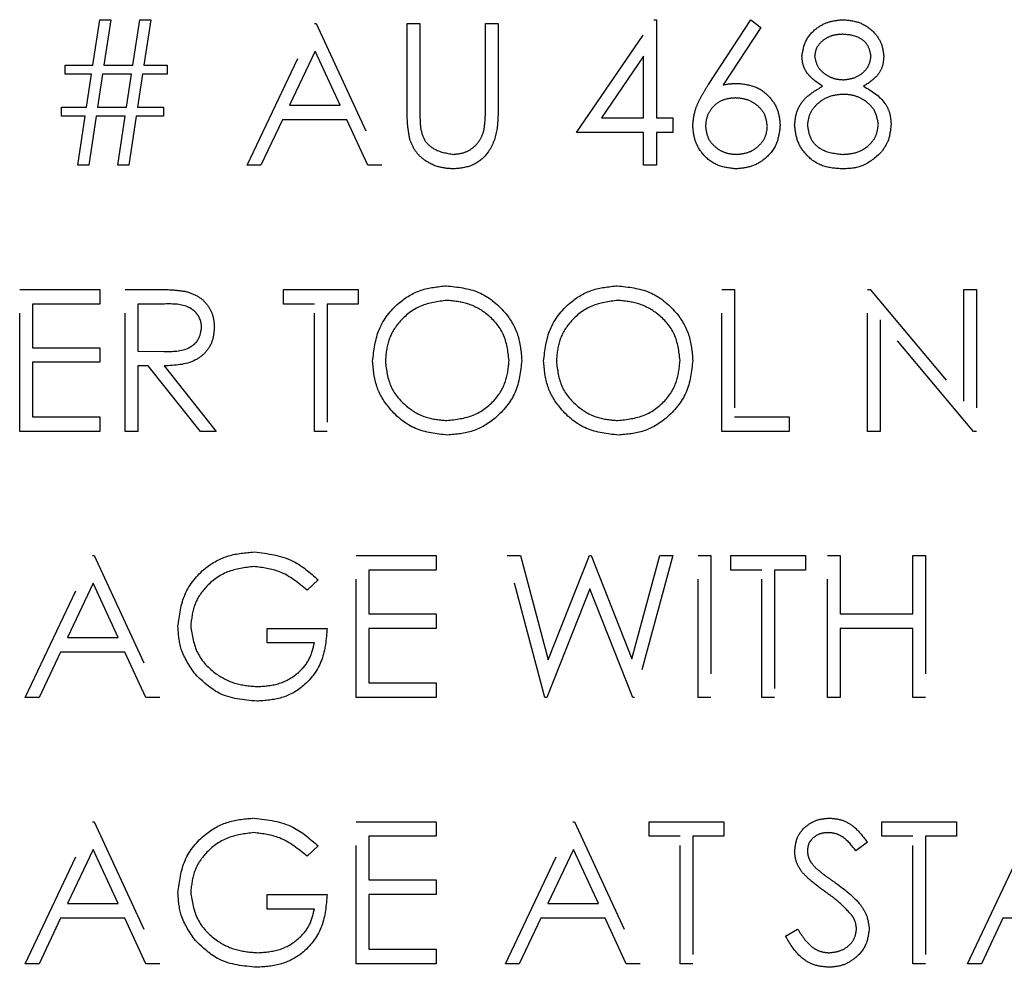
# Model space of a CAD drawing. Header units: inches. Extents: x 1687 to 2505, y -239 to -56.
# Tile 22 of 166: x 1738.669 to 1739.502, y -174.023 to -173.222. Entities that reach past the tile are written whole.
import ezdxf

# ---------------------------------------------------------------- set-up
doc = ezdxf.new("R2010")
doc.units = ezdxf.units.IN
doc.header["$LTSCALE"] = 0.5
doc.header["$MEASUREMENT"] = 0
doc.linetypes.add('HIDDEN', pattern=[0.225, 0.15, -0.075])
doc.layers.add('SID-M-H', color=4, linetype='HIDDEN')

msp = doc.modelspace()

# ---------------------------------------------------------------- linework, layer by layer
at = {"layer": 'SID-M-H'}
for p, q in [((1738.73116, -173.26026), (1738.73692, -173.2218)), ((1738.73692, -173.2218), (1738.7462, -173.2218)), ((1738.7462, -173.2218), (1738.74043, -173.26026)), ((1738.765, -173.26026), (1738.77077, -173.2218)), ((1738.77077, -173.2218), (1738.78005, -173.2218)), ((1738.78005, -173.2218), (1738.77428, -173.26026)), ((1738.86154, -173.34488), (1738.91846, -173.22488)), ((1738.91846, -173.22488), (1738.92, -173.22488)), ((1738.92, -173.22488), (1738.97539, -173.34488)), ((1738.99692, -173.22488), (1739.00769, -173.22488)), ((1738.99692, -173.29735), (1738.99692, -173.22488)), ((1739.00769, -173.22488), (1739.00769, -173.29678)), ((1739.06308, -173.22488), (1739.07385, -173.22488)), ((1739.06308, -173.29678), (1739.06308, -173.22488)), ((1739.07385, -173.22488), (1739.07385, -173.29735)), ((1739.14, -173.31718), (1739.20551, -173.2218)), ((1739.20551, -173.2218), (1739.20769, -173.2218)), ((1739.20769, -173.2218), (1739.20769, -173.30488)), ((1739.25188, -173.27656), (1739.28769, -173.2218)), ((1739.28769, -173.2218), (1739.29599, -173.22831)), ((1739.29599, -173.22831), (1739.26428, -173.2768)), ((1738.91911, -173.24827), (1738.89738, -173.29411)), ((1738.94027, -173.29411), (1738.91911, -173.24827)), ((1739.19692, -173.25276), (1739.16116, -173.30488)), ((1739.19692, -173.30488), (1739.19692, -173.25276)), ((1738.70769, -173.26795), (1738.70769, -173.26026)), ((1738.70769, -173.26026), (1738.73116, -173.26026)), ((1738.74043, -173.26026), (1738.765, -173.26026)), ((1738.77428, -173.26026), (1738.79385, -173.26026)), ((1738.79385, -173.26026), (1738.79385, -173.26795)), ((1738.73, -173.26795), (1738.70769, -173.26795)), ((1738.72584, -173.29565), (1738.73, -173.26795)), ((1738.73928, -173.26795), (1738.73515, -173.29565)), ((1738.76385, -173.26795), (1738.73928, -173.26795)), ((1738.75969, -173.29565), (1738.76385, -173.26795)), ((1738.77313, -173.26795), (1738.76899, -173.29565)), ((1738.79385, -173.26795), (1738.77313, -173.26795)), ((1738.70462, -173.30334), (1738.70462, -173.29565)), ((1738.70462, -173.29565), (1738.72584, -173.29565)), ((1738.73515, -173.29565), (1738.75969, -173.29565)), ((1738.76899, -173.29565), (1738.79077, -173.29565)), ((1738.79077, -173.29565), (1738.79077, -173.30334)), ((1738.89738, -173.29411), (1738.94027, -173.29411)), ((1738.72469, -173.30334), (1738.70462, -173.30334)), ((1738.71846, -173.34488), (1738.72469, -173.30334)), ((1738.73399, -173.30334), (1738.72777, -173.34488)), ((1738.75854, -173.30334), (1738.73399, -173.30334)), ((1738.75231, -173.34488), (1738.75854, -173.30334)), ((1738.76784, -173.30334), (1738.76161, -173.34488)), ((1738.79077, -173.30334), (1738.76784, -173.30334)), ((1738.89154, -173.30641), (1738.8733, -173.34488)), ((1738.94594, -173.30641), (1738.89154, -173.30641)), ((1738.96368, -173.34488), (1738.94594, -173.30641)), ((1739.16116, -173.30488), (1739.19692, -173.30488)), ((1739.20769, -173.30488), (1739.22154, -173.30488)), ((1739.22154, -173.30488), (1739.22154, -173.31718)), ((1739.19692, -173.31718), (1739.14, -173.31718)), ((1739.19692, -173.34488), (1739.19692, -173.31718)), ((1739.20769, -173.31718), (1739.20769, -173.34488)), ((1739.22154, -173.31718), (1739.20769, -173.31718)), ((1738.72777, -173.34488), (1738.71846, -173.34488)), ((1738.76161, -173.34488), (1738.75231, -173.34488)), ((1738.8733, -173.34488), (1738.86154, -173.34488)), ((1738.97539, -173.34488), (1738.96368, -173.34488)), ((1739.20769, -173.34488), (1739.19692, -173.34488)), ((1738.66923, -173.56988), (1738.66923, -173.44988)), ((1738.66923, -173.44988), (1738.73692, -173.44988)), ((1738.73692, -173.44988), (1738.73692, -173.46218)), ((1738.75846, -173.44988), (1738.78248, -173.44988)), ((1738.75846, -173.56988), (1738.75846, -173.44988)), ((1738.89231, -173.44988), (1738.95539, -173.44988)), ((1738.89231, -173.46218), (1738.89231, -173.44988)), ((1738.95539, -173.44988), (1738.95539, -173.46218)), ((1739.26308, -173.44988), (1739.27385, -173.44988)), ((1739.26308, -173.56988), (1739.26308, -173.44988)), ((1739.27385, -173.44988), (1739.27385, -173.55757)), ((1739.38616, -173.44988), (1739.38842, -173.44988)), ((1739.38616, -173.56988), (1739.38616, -173.44988)), ((1739.38842, -173.44988), (1739.46769, -173.54432)), ((1739.46769, -173.54432), (1739.46769, -173.44988)), ((1739.46769, -173.44988), (1739.47846, -173.44988)), ((1739.47846, -173.44988), (1739.47846, -173.56988)), ((1738.73692, -173.46218), (1738.68, -173.46218)), ((1738.68, -173.46218), (1738.68, -173.49911)), ((1738.76923, -173.46218), (1738.76923, -173.50218)), ((1738.79173, -173.46218), (1738.76923, -173.46218)), ((1738.91846, -173.46218), (1738.89231, -173.46218)), ((1738.91846, -173.56988), (1738.91846, -173.46218)), ((1738.92923, -173.46218), (1738.92923, -173.56988)), ((1738.95539, -173.46218), (1738.92923, -173.46218)), ((1739.47601, -173.56988), (1739.39692, -173.47565)), ((1739.39692, -173.47565), (1739.39692, -173.56988)), ((1738.68, -173.49911), (1738.73692, -173.49911)), ((1738.73692, -173.49911), (1738.73692, -173.51141)), ((1738.76923, -173.50218), (1738.7912, -173.50235)), ((1738.68, -173.51141), (1738.68, -173.55757)), ((1738.73692, -173.51141), (1738.68, -173.51141)), ((1738.76923, -173.51449), (1738.76923, -173.56988)), ((1738.77798, -173.51449), (1738.76923, -173.51449)), ((1738.82207, -173.56988), (1738.77798, -173.51449)), ((1738.7913, -173.51449), (1738.83539, -173.56988)), ((1738.68, -173.55757), (1738.73692, -173.55757)), ((1738.73692, -173.55757), (1738.73692, -173.56988)), ((1739.27385, -173.55757), (1739.32, -173.55757)), ((1739.32, -173.55757), (1739.32, -173.56988)), ((1738.73692, -173.56988), (1738.66923, -173.56988)), ((1738.76923, -173.56988), (1738.75846, -173.56988)), ((1738.83539, -173.56988), (1738.82207, -173.56988)), ((1738.92923, -173.56988), (1738.91846, -173.56988)), ((1739.32, -173.56988), (1739.26308, -173.56988)), ((1739.39692, -173.56988), (1739.38616, -173.56988)), ((1739.47846, -173.56988), (1739.47601, -173.56988)), ((1738.67385, -173.79488), (1738.73077, -173.67488)), ((1738.73077, -173.67488), (1738.73231, -173.67488)), ((1738.73231, -173.67488), (1738.78769, -173.79488)), ((1738.95385, -173.67488), (1739.02154, -173.67488)), ((1738.95385, -173.79488), (1738.95385, -173.67488)), ((1739.02154, -173.67488), (1739.02154, -173.68718)), ((1739.08154, -173.67488), (1739.09267, -173.67488)), ((1739.11346, -173.79488), (1739.08154, -173.67488)), ((1739.09267, -173.67488), (1739.11616, -173.76288)), ((1739.11616, -173.76288), (1739.15108, -173.67488)), ((1739.15108, -173.67488), (1739.15265, -173.67488)), ((1739.15265, -173.67488), (1739.18692, -173.76228)), ((1739.18692, -173.76228), (1739.21053, -173.67488)), ((1739.22154, -173.67488), (1739.18918, -173.79488)), ((1739.21053, -173.67488), (1739.22154, -173.67488)), ((1739.24308, -173.67488), (1739.25385, -173.67488)), ((1739.24308, -173.79488), (1739.24308, -173.67488)), ((1739.25385, -173.67488), (1739.25385, -173.79488)), ((1739.27077, -173.67488), (1739.33385, -173.67488)), ((1739.27077, -173.68718), (1739.27077, -173.67488)), ((1739.33385, -173.67488), (1739.33385, -173.68718)), ((1739.35231, -173.79488), (1739.35231, -173.67488)), ((1739.35231, -173.67488), (1739.36308, -173.67488)), ((1739.36308, -173.67488), (1739.36308, -173.72411)), ((1739.42462, -173.72411), (1739.42462, -173.67488)), ((1739.42462, -173.67488), (1739.43539, -173.67488)), ((1739.43539, -173.67488), (1739.43539, -173.79488)), ((1738.96462, -173.68718), (1738.96462, -173.72411)), ((1739.02154, -173.68718), (1738.96462, -173.68718)), ((1739.29692, -173.68718), (1739.27077, -173.68718)), ((1739.29692, -173.79488), (1739.29692, -173.68718)), ((1739.33385, -173.68718), (1739.30769, -173.68718)), ((1739.30769, -173.68718), (1739.30769, -173.79488)), ((1738.73142, -173.69827), (1738.70969, -173.74411)), ((1738.75257, -173.74411), (1738.73142, -173.69827)), ((1738.92154, -173.69536), (1738.91231, -173.70411)), ((1739.15154, -173.7031), (1739.115, -173.79488)), ((1739.18765, -173.79488), (1739.15154, -173.7031)), ((1738.96462, -173.72411), (1739.02154, -173.72411)), ((1739.02154, -173.72411), (1739.02154, -173.73641)), ((1739.36308, -173.72411), (1739.42462, -173.72411)), ((1738.87846, -173.73641), (1738.92923, -173.73641)), ((1738.87846, -173.74872), (1738.87846, -173.73641)), ((1738.96462, -173.73641), (1738.96462, -173.78257)), ((1739.02154, -173.73641), (1738.96462, -173.73641)), ((1739.42462, -173.73641), (1739.36308, -173.73641)), ((1739.36308, -173.73641), (1739.36308, -173.79488)), ((1739.42462, -173.79488), (1739.42462, -173.73641)), ((1738.70969, -173.74411), (1738.75257, -173.74411)), ((1738.91846, -173.74872), (1738.87846, -173.74872)), ((1738.70385, -173.75641), (1738.6856, -173.79488)), ((1738.75825, -173.75641), (1738.70385, -173.75641)), ((1738.77599, -173.79488), (1738.75825, -173.75641)), ((1738.96462, -173.78257), (1739.02154, -173.78257)), ((1739.02154, -173.78257), (1739.02154, -173.79488)), ((1738.6856, -173.79488), (1738.67385, -173.79488)), ((1738.78769, -173.79488), (1738.77599, -173.79488)), ((1739.02154, -173.79488), (1738.95385, -173.79488)), ((1739.115, -173.79488), (1739.11346, -173.79488)), ((1739.18918, -173.79488), (1739.18765, -173.79488)), ((1739.25385, -173.79488), (1739.24308, -173.79488)), ((1739.30769, -173.79488), (1739.29692, -173.79488)), ((1739.36308, -173.79488), (1739.35231, -173.79488)), ((1739.43539, -173.79488), (1739.42462, -173.79488)), ((1738.67385, -174.01988), (1738.73077, -173.89988)), ((1738.73077, -173.89988), (1738.73231, -173.89988)), ((1738.73231, -173.89988), (1738.78769, -174.01988)), ((1738.95385, -173.89988), (1739.02154, -173.89988)), ((1738.95385, -174.01988), (1738.95385, -173.89988)), ((1739.02154, -173.89988), (1739.02154, -173.91218)), ((1739.08, -174.01988), (1739.13692, -173.89988)), ((1739.13692, -173.89988), (1739.13846, -173.89988)), ((1739.13846, -173.89988), (1739.19385, -174.01988)), ((1739.20154, -173.91218), (1739.20154, -173.89988)), ((1739.20154, -173.89988), (1739.26462, -173.89988)), ((1739.26462, -173.89988), (1739.26462, -173.91218)), ((1739.39846, -173.89988), (1739.46154, -173.89988)), ((1739.39846, -173.91218), (1739.39846, -173.89988)), ((1739.46154, -173.89988), (1739.46154, -173.91218)), ((1739.47077, -174.01988), (1739.52769, -173.89988)), ((1738.96462, -173.91218), (1738.96462, -173.94911)), ((1739.02154, -173.91218), (1738.96462, -173.91218)), ((1739.22769, -173.91218), (1739.20154, -173.91218)), ((1739.22769, -174.01988), (1739.22769, -173.91218)), ((1739.23846, -173.91218), (1739.23846, -174.01988)), ((1739.26462, -173.91218), (1739.23846, -173.91218)), ((1739.42462, -173.91218), (1739.39846, -173.91218)), ((1739.42462, -174.01988), (1739.42462, -173.91218)), ((1739.46154, -173.91218), (1739.43539, -173.91218)), ((1739.43539, -173.91218), (1739.43539, -174.01988)), ((1738.73142, -173.92327), (1738.70969, -173.96911)), ((1738.75257, -173.96911), (1738.73142, -173.92327)), ((1738.92154, -173.92036), (1738.91231, -173.92911)), ((1739.13757, -173.92327), (1739.11584, -173.96911)), ((1739.15873, -173.96911), (1739.13757, -173.92327)), ((1739.38616, -173.91711), (1739.37642, -173.92449)), ((1738.96462, -173.94911), (1739.02154, -173.94911)), ((1739.02154, -173.94911), (1739.02154, -173.96141)), ((1738.87846, -173.96141), (1738.92923, -173.96141)), ((1738.87846, -173.97372), (1738.87846, -173.96141)), ((1739.02154, -173.96141), (1738.96462, -173.96141)), ((1738.96462, -173.96141), (1738.96462, -174.00757)), ((1738.70969, -173.96911), (1738.75257, -173.96911)), ((1738.91846, -173.97372), (1738.87846, -173.97372)), ((1739.11584, -173.96911), (1739.15873, -173.96911)), ((1738.70385, -173.98141), (1738.6856, -174.01988)), ((1738.75825, -173.98141), (1738.70385, -173.98141)), ((1738.77599, -174.01988), (1738.75825, -173.98141)), ((1739.11, -173.98141), (1739.09176, -174.01988)), ((1739.1644, -173.98141), (1739.11, -173.98141)), ((1739.18214, -174.01988), (1739.1644, -173.98141)), ((1739.50077, -173.98141), (1739.48253, -174.01988)), ((1739.55517, -173.98141), (1739.50077, -173.98141)), ((1739.31692, -173.99673), (1739.32707, -173.99065)), ((1738.96462, -174.00757), (1739.02154, -174.00757)), ((1739.02154, -174.00757), (1739.02154, -174.01988)), ((1738.6856, -174.01988), (1738.67385, -174.01988)), ((1738.78769, -174.01988), (1738.77599, -174.01988)), ((1739.02154, -174.01988), (1738.95385, -174.01988)), ((1739.09176, -174.01988), (1739.08, -174.01988)), ((1739.19385, -174.01988), (1739.18214, -174.01988)), ((1739.23846, -174.01988), (1739.22769, -174.01988)), ((1739.43539, -174.01988), (1739.42462, -174.01988)), ((1739.48253, -174.01988), (1739.47077, -174.01988))]:
    msp.add_line(p, q, dxfattribs=at)
for points, knots in [([(1739.33077, -173.25259), (1739.33162, -173.24779), (1739.33333, -173.23817), (1739.34323, -173.2282), (1739.35453, -173.22271), (1739.36214, -173.2221), (1739.36594, -173.2218)], [0, 0, 0, 0, 0.278806, 0.558457, 0.77916, 1, 1, 1, 1]), ([(1739.36594, -173.2218), (1739.37072, -173.22232), (1739.38029, -173.22338), (1739.39151, -173.2313), (1739.39862, -173.24166), (1739.39954, -173.24918), (1739.4, -173.25293)], [0, 0, 0, 0, 0.279929, 0.559623, 0.779946, 1, 1, 1, 1]), ([(1739.36534, -173.23411), (1739.36219, -173.23432), (1739.35589, -173.23474), (1739.34816, -173.23917), (1739.34255, -173.24534), (1739.34188, -173.25029), (1739.34154, -173.25276)], [0, 0, 0, 0, 0.2806507, 0.5605655, 0.7806204, 1, 1, 1, 1]), ([(1739.38923, -173.25252), (1739.38859, -173.24944), (1739.3873, -173.24325), (1739.37846, -173.23528), (1739.37031, -173.23455), (1739.36534, -173.23411)], [0, 0, 0, 0, 0.278971, 0.559919, 1, 1, 1, 1]), ([(1739.3483, -173.27803), (1739.34314, -173.27461), (1739.33595, -173.26983), (1739.33138, -173.25974), (1739.33097, -173.25498), (1739.33077, -173.25259)], [0, 0, 0, 0, 0.557752, 0.778932, 1, 1, 1, 1]), ([(1739.34154, -173.25276), (1739.34221, -173.25594), (1739.34356, -173.26233), (1739.35069, -173.26837), (1739.35816, -173.27201), (1739.36323, -173.27238), (1739.36577, -173.27257)], [0, 0, 0, 0, 0.277721, 0.558224, 0.779072, 1, 1, 1, 1]), ([(1739.36577, -173.27257), (1739.36895, -173.27223), (1739.37531, -173.27156), (1739.38302, -173.26669), (1739.38806, -173.25998), (1739.38884, -173.255), (1739.38923, -173.25252)], [0, 0, 0, 0, 0.280237, 0.560145, 0.780435, 1, 1, 1, 1]), ([(1739.4, -173.25293), (1739.39973, -173.25592), (1739.3992, -173.26191), (1739.3935, -173.27136), (1739.38696, -173.2755), (1739.38296, -173.27803)], [0, 0, 0, 0, 0.280159, 0.560243, 1, 1, 1, 1]), ([(1739.23846, -173.31141), (1739.23889, -173.30712), (1739.23959, -173.30005), (1739.2434, -173.2909), (1739.24736, -173.28357), (1739.25037, -173.2789), (1739.25188, -173.27656)], [0, 0, 0, 0, 0.3393742, 0.5594856, 0.7797313, 1, 1, 1, 1]), ([(1739.26428, -173.2768), (1739.26659, -173.27644), (1739.27071, -173.27579), (1739.27487, -173.27569), (1739.27671, -173.27565)], [0, 0, 0, 0, 0.55991, 1, 1, 1, 1]), ([(1739.27671, -173.27565), (1739.28197, -173.27625), (1739.29248, -173.27745), (1739.30418, -173.28707), (1739.31127, -173.29881), (1739.31196, -173.30707), (1739.31231, -173.3112)], [0, 0, 0, 0, 0.2796384, 0.5593258, 0.7795267, 1, 1, 1, 1]), ([(1739.32462, -173.31091), (1739.32501, -173.3069), (1739.3258, -173.29888), (1739.33386, -173.28644), (1739.34282, -173.28122), (1739.3483, -173.27803)], [0, 0, 0, 0, 0.279987, 0.559901, 1, 1, 1, 1]), ([(1739.38296, -173.27803), (1739.38976, -173.28215), (1739.39925, -173.2879), (1739.40546, -173.30074), (1739.40592, -173.30686), (1739.40616, -173.30992)], [0, 0, 0, 0, 0.558271, 0.779089, 1, 1, 1, 1]), ([(1739.27445, -173.28795), (1739.27079, -173.28827), (1739.26349, -173.28889), (1739.25511, -173.29521), (1739.25002, -173.30326), (1739.24949, -173.30899), (1739.24923, -173.31185)], [0, 0, 0, 0, 0.280127, 0.559515, 0.779719, 1, 1, 1, 1]), ([(1739.30154, -173.31185), (1739.30099, -173.30809), (1739.29988, -173.30055), (1739.292, -173.29296), (1739.28332, -173.28858), (1739.27741, -173.28816), (1739.27445, -173.28795)], [0, 0, 0, 0, 0.278754, 0.558605, 0.779147, 1, 1, 1, 1]), ([(1739.36604, -173.28488), (1739.36182, -173.28524), (1739.35339, -173.28595), (1739.34346, -173.29267), (1739.3366, -173.30135), (1739.33579, -173.30797), (1739.33539, -173.31127)], [0, 0, 0, 0, 0.280283, 0.560138, 0.780298, 1, 1, 1, 1]), ([(1739.39539, -173.31014), (1739.39468, -173.30616), (1739.39327, -173.29816), (1739.38475, -173.29025), (1739.3755, -173.28555), (1739.36919, -173.2851), (1739.36604, -173.28488)], [0, 0, 0, 0, 0.278303, 0.558509, 0.779146, 1, 1, 1, 1]), ([(1738.99906, -173.32264), (1738.9983, -173.31795), (1738.99692, -173.30958), (1738.99692, -173.30109), (1738.99692, -173.29735)], [0, 0, 0, 0, 0.559499, 1, 1, 1, 1]), ([(1739.00769, -173.29678), (1739.00768, -173.29976), (1739.00767, -173.30509), (1739.00802, -173.3104), (1739.00817, -173.31274)], [0, 0, 0, 0, 0.560124, 1, 1, 1, 1]), ([(1739.07385, -173.29735), (1739.07375, -173.30404), (1739.07354, -173.31733), (1739.0663, -173.33505), (1739.05234, -173.34626), (1739.04182, -173.34739), (1739.03656, -173.34795)], [0, 0, 0, 0, 0.281655, 0.560111, 0.78008, 1, 1, 1, 1]), ([(1739.06185, -173.31541), (1739.06231, -173.31194), (1739.06312, -173.30576), (1739.06309, -173.29952), (1739.06308, -173.29678)], [0, 0, 0, 0, 0.5596244, 1, 1, 1, 1]), ([(1739.00817, -173.31274), (1739.00894, -173.31641), (1739.01046, -173.32373), (1739.02074, -173.33316), (1739.03019, -173.3347), (1739.03596, -173.33565)], [0, 0, 0, 0, 0.281057, 0.560821, 1, 1, 1, 1]), ([(1739.03596, -173.33565), (1739.03927, -173.33529), (1739.04589, -173.33458), (1739.05389, -173.3295), (1739.05935, -173.32283), (1739.06102, -173.31788), (1739.06185, -173.31541)], [0, 0, 0, 0, 0.279787, 0.559377, 0.779569, 1, 1, 1, 1]), ([(1739.27481, -173.34795), (1739.26944, -173.34731), (1739.25871, -173.34602), (1739.24659, -173.33627), (1739.23971, -173.32405), (1739.23888, -173.31563), (1739.23846, -173.31141)], [0, 0, 0, 0, 0.27967, 0.559085, 0.779558, 1, 1, 1, 1]), ([(1739.24923, -173.31185), (1739.24975, -173.31553), (1739.25078, -173.32291), (1739.25827, -173.33053), (1739.2667, -173.33499), (1739.27249, -173.33543), (1739.27539, -173.33565)], [0, 0, 0, 0, 0.279059, 0.55882, 0.779303, 1, 1, 1, 1]), ([(1739.31231, -173.3112), (1739.31169, -173.31669), (1739.31045, -173.32767), (1739.30021, -173.33984), (1739.28771, -173.34674), (1739.27911, -173.34755), (1739.27481, -173.34795)], [0, 0, 0, 0, 0.279631, 0.55896, 0.779478, 1, 1, 1, 1]), ([(1739.27539, -173.33565), (1739.27907, -173.33528), (1739.28644, -173.33454), (1739.29499, -173.32839), (1739.30063, -173.32054), (1739.30124, -173.31474), (1739.30154, -173.31185)], [0, 0, 0, 0, 0.280018, 0.559853, 0.779987, 1, 1, 1, 1]), ([(1739.36522, -173.34795), (1739.35941, -173.34759), (1739.34783, -173.34687), (1739.33431, -173.33713), (1739.32616, -173.32446), (1739.32513, -173.31542), (1739.32462, -173.31091)], [0, 0, 0, 0, 0.280545, 0.559269, 0.779816, 1, 1, 1, 1]), ([(1739.33539, -173.31127), (1739.33606, -173.31527), (1739.33742, -173.32329), (1739.34851, -173.33386), (1739.35896, -173.33497), (1739.36534, -173.33565)], [0, 0, 0, 0, 0.279833, 0.560198, 1, 1, 1, 1]), ([(1739.36534, -173.33565), (1739.36947, -173.33536), (1739.37772, -173.3348), (1739.38768, -173.3285), (1739.39422, -173.31984), (1739.395, -173.31337), (1739.39539, -173.31014)], [0, 0, 0, 0, 0.280602, 0.559962, 0.78018, 1, 1, 1, 1]), ([(1739.40616, -173.30992), (1739.40567, -173.31503), (1739.40481, -173.32416), (1739.39944, -173.33153), (1739.39707, -173.33478)], [0, 0, 0, 0, 0.559346, 1, 1, 1, 1]), ([(1739.03656, -173.34795), (1739.03201, -173.34764), (1739.0229, -173.34702), (1739.01142, -173.34106), (1739.003, -173.33267), (1739.00038, -173.32598), (1738.99906, -173.32264)], [0, 0, 0, 0, 0.280221, 0.559914, 0.779952, 1, 1, 1, 1]), ([(1739.39707, -173.33478), (1739.39189, -173.33918), (1739.38262, -173.34706), (1739.37055, -173.34768), (1739.36522, -173.34795)], [0, 0, 0, 0, 0.557758, 1, 1, 1, 1]), ([(1738.96769, -173.51041), (1738.9688, -173.50115), (1738.97102, -173.48263), (1738.98744, -173.46154), (1739.00817, -173.44898), (1739.02273, -173.44752), (1739.03, -173.4468)], [0, 0, 0, 0, 0.279731, 0.559327, 0.77968, 1, 1, 1, 1]), ([(1739.03, -173.4468), (1739.03941, -173.44779), (1739.05821, -173.44976), (1739.07923, -173.46679), (1739.092, -173.48769), (1739.09323, -173.50245), (1739.09385, -173.50983)], [0, 0, 0, 0, 0.279767, 0.559358, 0.779571, 1, 1, 1, 1]), ([(1739.11231, -173.51041), (1739.11342, -173.50115), (1739.11563, -173.48263), (1739.13206, -173.46154), (1739.15279, -173.44898), (1739.16734, -173.44752), (1739.17462, -173.4468)], [0, 0, 0, 0, 0.279731, 0.559327, 0.77968, 1, 1, 1, 1]), ([(1739.17462, -173.4468), (1739.18402, -173.44779), (1739.20282, -173.44976), (1739.22385, -173.46679), (1739.23661, -173.48769), (1739.23785, -173.50245), (1739.23846, -173.50983)], [0, 0, 0, 0, 0.279767, 0.559358, 0.779571, 1, 1, 1, 1]), ([(1738.78248, -173.44988), (1738.78758, -173.44986), (1738.79668, -173.44983), (1738.8057, -173.451), (1738.80967, -173.45151)], [0, 0, 0, 0, 0.5602397, 1, 1, 1, 1]), ([(1738.80967, -173.45151), (1738.81343, -173.45276), (1738.82096, -173.45526), (1738.82888, -173.46334), (1738.83325, -173.47266), (1738.83365, -173.47886), (1738.83385, -173.48197)], [0, 0, 0, 0, 0.279797, 0.5595, 0.779626, 1, 1, 1, 1]), ([(1738.82308, -173.48194), (1738.82295, -173.48019), (1738.82269, -173.47667), (1738.8203, -173.47188), (1738.81693, -173.46782), (1738.80803, -173.46195), (1738.79897, -173.46208), (1738.79173, -173.46218)], [0, 0, 0, 0, 0.125307, 0.250617, 0.375954, 0.501281, 1, 1, 1, 1]), ([(1739.03053, -173.45911), (1739.02296, -173.46009), (1739.0078, -173.46206), (1738.99047, -173.47542), (1738.9801, -173.49243), (1738.97901, -173.50438), (1738.97846, -173.51036)], [0, 0, 0, 0, 0.279627, 0.55935, 0.77963, 1, 1, 1, 1]), ([(1739.08308, -173.5098), (1739.08216, -173.50219), (1739.08031, -173.48695), (1739.06571, -173.47043), (1739.04842, -173.46087), (1739.03649, -173.45969), (1739.03053, -173.45911)], [0, 0, 0, 0, 0.279468, 0.55887, 0.779516, 1, 1, 1, 1]), ([(1739.17515, -173.45911), (1739.16757, -173.46009), (1739.15242, -173.46206), (1739.13509, -173.47542), (1739.12471, -173.49243), (1739.12362, -173.50438), (1739.12308, -173.51036)], [0, 0, 0, 0, 0.279627, 0.55935, 0.77963, 1, 1, 1, 1]), ([(1739.22769, -173.5098), (1739.22677, -173.50219), (1739.22493, -173.48695), (1739.21033, -173.47043), (1739.19303, -173.46087), (1739.18111, -173.45969), (1739.17515, -173.45911)], [0, 0, 0, 0, 0.279468, 0.55887, 0.779516, 1, 1, 1, 1]), ([(1738.7912, -173.50235), (1738.79857, -173.50233), (1738.8078, -173.5023), (1738.8169, -173.49644), (1738.82166, -173.49093), (1738.82251, -173.48553), (1738.82308, -173.48194)], [0, 0, 0, 0, 0.499827, 0.625498, 0.751208, 1, 1, 1, 1]), ([(1738.83385, -173.48197), (1738.83353, -173.48576), (1738.8329, -173.49335), (1738.82697, -173.50343), (1738.81345, -173.51351), (1738.80043, -173.51409), (1738.7913, -173.51449)], [0, 0, 0, 0, 0.1871202, 0.3739789, 0.5609112, 1, 1, 1, 1]), ([(1739.03096, -173.57295), (1739.02167, -173.57192), (1739.00307, -173.56987), (1738.98238, -173.5529), (1738.96963, -173.5323), (1738.96834, -173.51771), (1738.96769, -173.51041)], [0, 0, 0, 0, 0.279663, 0.559354, 0.779636, 1, 1, 1, 1]), ([(1738.97846, -173.51036), (1738.97938, -173.51792), (1738.98122, -173.53305), (1738.99572, -173.54936), (1739.01272, -173.55918), (1739.02459, -173.56016), (1739.03053, -173.56065)], [0, 0, 0, 0, 0.279416, 0.559077, 0.779478, 1, 1, 1, 1]), ([(1739.03053, -173.56065), (1739.03815, -173.55978), (1739.05339, -173.55804), (1739.07104, -173.5449), (1739.08142, -173.52779), (1739.08253, -173.5158), (1739.08308, -173.5098)], [0, 0, 0, 0, 0.27983, 0.559389, 0.779654, 1, 1, 1, 1]), ([(1739.09385, -173.50983), (1739.09279, -173.51914), (1739.09068, -173.53776), (1739.07359, -173.55841), (1739.0529, -173.57108), (1739.03828, -173.57233), (1739.03096, -173.57295)], [0, 0, 0, 0, 0.27963, 0.559343, 0.779597, 1, 1, 1, 1]), ([(1739.17558, -173.57295), (1739.16628, -173.57192), (1739.14768, -173.56987), (1739.127, -173.5529), (1739.11425, -173.5323), (1739.11296, -173.51771), (1739.11231, -173.51041)], [0, 0, 0, 0, 0.2796633, 0.5593539, 0.7796364, 1, 1, 1, 1]), ([(1739.12308, -173.51036), (1739.124, -173.51792), (1739.12583, -173.53305), (1739.14034, -173.54936), (1739.15734, -173.55918), (1739.16921, -173.56016), (1739.17515, -173.56065)], [0, 0, 0, 0, 0.279416, 0.559077, 0.779478, 1, 1, 1, 1]), ([(1739.17515, -173.56065), (1739.18277, -173.55978), (1739.198, -173.55804), (1739.21566, -173.5449), (1739.22604, -173.52779), (1739.22714, -173.5158), (1739.22769, -173.5098)], [0, 0, 0, 0, 0.27983, 0.559389, 0.779654, 1, 1, 1, 1]), ([(1739.23846, -173.50983), (1739.23741, -173.51914), (1739.2353, -173.53776), (1739.21821, -173.55841), (1739.19752, -173.57108), (1739.18289, -173.57233), (1739.17558, -173.57295)], [0, 0, 0, 0, 0.27963, 0.559343, 0.779597, 1, 1, 1, 1]), ([(1738.80308, -173.73483), (1738.80426, -173.72542), (1738.80663, -173.70662), (1738.82389, -173.68552), (1738.84541, -173.67359), (1738.86022, -173.6724), (1738.86762, -173.6718)], [0, 0, 0, 0, 0.27959, 0.559072, 0.779411, 1, 1, 1, 1]), ([(1738.86762, -173.6718), (1738.87904, -173.67322), (1738.89949, -173.67577), (1738.91479, -173.68936), (1738.92154, -173.69536)], [0, 0, 0, 0, 0.558579, 1, 1, 1, 1]), ([(1738.86726, -173.68411), (1738.85967, -173.68503), (1738.84449, -173.68688), (1738.82677, -173.69969), (1738.81587, -173.71643), (1738.81452, -173.72838), (1738.81385, -173.73435)], [0, 0, 0, 0, 0.279847, 0.559555, 0.779847, 1, 1, 1, 1]), ([(1738.91231, -173.70411), (1738.90489, -173.698), (1738.89164, -173.6871), (1738.87471, -173.68502), (1738.86726, -173.68411)], [0, 0, 0, 0, 0.55984, 1, 1, 1, 1]), ([(1738.81779, -173.77526), (1738.81305, -173.7684), (1738.80459, -173.75613), (1738.80354, -173.74134), (1738.80308, -173.73483)], [0, 0, 0, 0, 0.559317, 1, 1, 1, 1]), ([(1738.81385, -173.73435), (1738.81508, -173.74228), (1738.81753, -173.75816), (1738.83346, -173.77493), (1738.85196, -173.78416), (1738.86447, -173.78515), (1738.87072, -173.78565)], [0, 0, 0, 0, 0.279061, 0.558584, 0.779236, 1, 1, 1, 1]), ([(1738.92923, -173.73641), (1738.92849, -173.74548), (1738.92702, -173.76356), (1738.91183, -173.78495), (1738.89109, -173.7965), (1738.8769, -173.79747), (1738.86979, -173.79795)], [0, 0, 0, 0, 0.280351, 0.559367, 0.779371, 1, 1, 1, 1]), ([(1738.87072, -173.78565), (1738.87691, -173.78517), (1738.88929, -173.78422), (1738.90449, -173.7753), (1738.91502, -173.76297), (1738.91732, -173.75347), (1738.91846, -173.74872)], [0, 0, 0, 0, 0.280254, 0.559912, 0.779941, 1, 1, 1, 1]), ([(1738.86979, -173.79795), (1738.85858, -173.79693), (1738.83855, -173.79511), (1738.82414, -173.78133), (1738.81779, -173.77526)], [0, 0, 0, 0, 0.559617, 1, 1, 1, 1]), ([(1738.80308, -173.95983), (1738.80426, -173.95042), (1738.80663, -173.93162), (1738.82389, -173.91052), (1738.84541, -173.89859), (1738.86022, -173.8974), (1738.86762, -173.8968)], [0, 0, 0, 0, 0.2795897, 0.5590718, 0.7794111, 1, 1, 1, 1]), ([(1738.86762, -173.8968), (1738.87904, -173.89822), (1738.89949, -173.90077), (1738.91479, -173.91436), (1738.92154, -173.92036)], [0, 0, 0, 0, 0.558579, 1, 1, 1, 1]), ([(1739.32462, -173.9248), (1739.32514, -173.92054), (1739.32618, -173.91203), (1739.33437, -173.90278), (1739.34417, -173.89766), (1739.35085, -173.89708), (1739.35418, -173.8968)], [0, 0, 0, 0, 0.2795526, 0.5587984, 0.7793777, 1, 1, 1, 1]), ([(1739.35418, -173.8968), (1739.35788, -173.89716), (1739.36527, -173.89788), (1739.37683, -173.90494), (1739.38262, -173.91249), (1739.38616, -173.91711)], [0, 0, 0, 0, 0.27975, 0.559501, 1, 1, 1, 1]), ([(1738.86726, -173.90911), (1738.85967, -173.91003), (1738.84449, -173.91188), (1738.82677, -173.92469), (1738.81587, -173.94143), (1738.81452, -173.95338), (1738.81385, -173.95935)], [0, 0, 0, 0, 0.279847, 0.559555, 0.779847, 1, 1, 1, 1]), ([(1738.91231, -173.92911), (1738.90489, -173.923), (1738.89164, -173.9121), (1738.87471, -173.91002), (1738.86726, -173.90911)], [0, 0, 0, 0, 0.55984, 1, 1, 1, 1]), ([(1739.35298, -173.90911), (1739.35055, -173.90929), (1739.34568, -173.90967), (1739.33982, -173.91341), (1739.33597, -173.91855), (1739.33558, -173.92238), (1739.33539, -173.9243)], [0, 0, 0, 0, 0.280274, 0.559931, 0.77992, 1, 1, 1, 1]), ([(1739.37642, -173.92449), (1739.37303, -173.92014), (1739.3683, -173.91408), (1739.35942, -173.9096), (1739.35513, -173.90927), (1739.35298, -173.90911)], [0, 0, 0, 0, 0.559818, 0.779848, 1, 1, 1, 1]), ([(1739.33539, -173.9243), (1739.33553, -173.92597), (1739.33581, -173.92932), (1739.33841, -173.93484), (1739.34144, -173.93792), (1739.3433, -173.9398)], [0, 0, 0, 0, 0.279946, 0.559774, 1, 1, 1, 1]), ([(1739.33132, -173.94307), (1739.32921, -173.93996), (1739.32543, -173.9344), (1739.32487, -173.92774), (1739.32462, -173.9248)], [0, 0, 0, 0, 0.55984, 1, 1, 1, 1]), ([(1739.3433, -173.9398), (1739.34626, -173.9421), (1739.35154, -173.94621), (1739.35702, -173.95006), (1739.35942, -173.95175)], [0, 0, 0, 0, 0.559906, 1, 1, 1, 1]), ([(1739.35099, -173.9594), (1739.34708, -173.95663), (1739.34009, -173.9517), (1739.334, -173.94571), (1739.33132, -173.94307)], [0, 0, 0, 0, 0.560413, 1, 1, 1, 1]), ([(1739.35942, -173.95175), (1739.36695, -173.95732), (1739.37742, -173.96508), (1739.38635, -173.97953), (1739.38724, -173.98683), (1739.38769, -173.99048)], [0, 0, 0, 0, 0.560115, 0.780284, 1, 1, 1, 1]), ([(1738.81779, -174.00026), (1738.81305, -173.9934), (1738.80459, -173.98113), (1738.80354, -173.96634), (1738.80308, -173.95983)], [0, 0, 0, 0, 0.559317, 1, 1, 1, 1]), ([(1738.81385, -173.95935), (1738.81508, -173.96728), (1738.81753, -173.98316), (1738.83346, -173.99993), (1738.85196, -174.00916), (1738.86447, -174.01015), (1738.87072, -174.01065)], [0, 0, 0, 0, 0.279061, 0.558584, 0.779236, 1, 1, 1, 1]), ([(1738.92923, -173.96141), (1738.92849, -173.97048), (1738.92702, -173.98856), (1738.91183, -174.00995), (1738.89109, -174.0215), (1738.8769, -174.02247), (1738.86979, -174.02295)], [0, 0, 0, 0, 0.280351, 0.559367, 0.779371, 1, 1, 1, 1]), ([(1739.37262, -173.97853), (1739.36892, -173.97457), (1739.36232, -173.9675), (1739.35445, -173.96188), (1739.35099, -173.9594)], [0, 0, 0, 0, 0.559496, 1, 1, 1, 1]), ([(1738.87072, -174.01065), (1738.87691, -174.01017), (1738.88929, -174.00922), (1738.90449, -174.0003), (1738.91502, -173.98797), (1738.91732, -173.97847), (1738.91846, -173.97372)], [0, 0, 0, 0, 0.2802537, 0.5599124, 0.7799408, 1, 1, 1, 1]), ([(1739.37692, -173.99031), (1739.37663, -173.98792), (1739.3761, -173.98364), (1739.37369, -173.98009), (1739.37262, -173.97853)], [0, 0, 0, 0, 0.55899, 1, 1, 1, 1]), ([(1739.32707, -173.99065), (1739.33064, -173.99613), (1739.33561, -174.00377), (1739.34577, -174.00985), (1739.35087, -174.01038), (1739.35342, -174.01065)], [0, 0, 0, 0, 0.5593206, 0.7797817, 1, 1, 1, 1]), ([(1739.35342, -174.01065), (1739.35664, -174.01032), (1739.36309, -174.00968), (1739.37097, -174.00483), (1739.37597, -173.99791), (1739.37661, -173.99284), (1739.37692, -173.99031)], [0, 0, 0, 0, 0.2802764, 0.5601478, 0.7801531, 1, 1, 1, 1]), ([(1739.38769, -173.99048), (1739.38702, -173.99539), (1739.38568, -174.00521), (1739.37609, -174.01567), (1739.36501, -174.02202), (1739.35728, -174.02264), (1739.35342, -174.02295)], [0, 0, 0, 0, 0.279183, 0.559085, 0.779446, 1, 1, 1, 1]), ([(1739.35342, -174.02295), (1739.34898, -174.02251), (1739.3401, -174.02162), (1739.32642, -174.01257), (1739.32053, -174.00274), (1739.31692, -173.99673)], [0, 0, 0, 0, 0.27988, 0.559666, 1, 1, 1, 1]), ([(1738.86979, -174.02295), (1738.85858, -174.02193), (1738.83855, -174.02011), (1738.82414, -174.00633), (1738.81779, -174.00026)], [0, 0, 0, 0, 0.559617, 1, 1, 1, 1])]:
    msp.add_open_spline(points, degree=3, knots=knots, dxfattribs=at)

doc.saveas('drawing.dxf')
